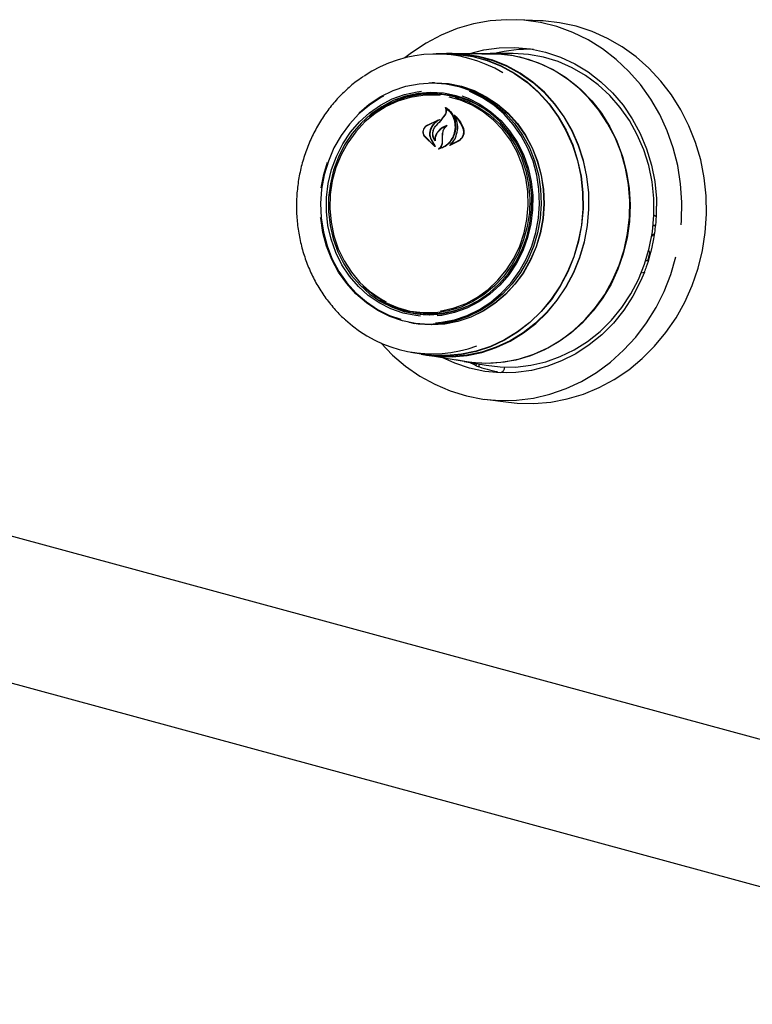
# Model space of a CAD drawing. Header units: inches. Extents: x 35 to 165, y 14 to 115.
# Tile 31 of 40: x 135.54 to 139.92, y 79.06 to 84.94. Entities that reach past the tile are written whole.
import ezdxf

# ---------------------------------------------------------------- set-up
doc = ezdxf.new("R2010")
doc.units = ezdxf.units.IN
doc.header["$LTSCALE"] = 12
doc.header["$MEASUREMENT"] = 0

msp = doc.modelspace()

# ---------------------------------------------------------------- linework, layer by layer
at = {"color": 7, "linetype": 'Continuous', "lineweight": 25}
for p, q in [((138.6521, 84.9318), (138.5101, 84.9376)), ((138.091, 84.7336), (138.0284, 84.7334)), ((138.1238, 84.7353), (138.091, 84.7353)), ((138.3511, 84.7342), (138.1235, 84.7337)), ((138.4838, 84.7361), (138.3512, 84.7358)), ((138.0191, 84.561), (138.0044, 84.5609)), ((138.0142, 84.4943), (137.9973, 84.4943)), ((138.0621, 84.343), (138.0827, 84.3697)), ((138.0631, 84.3438), (138.0841, 84.3703)), ((138.0899, 84.4088), (138.0866, 84.409)), ((138.1436, 84.3607), (138.1409, 84.3609)), ((137.9706, 84.3041), (138.0354, 84.3367)), ((137.9711, 84.3052), (138.0477, 84.3411)), ((138.0359, 84.3353), (138.0088, 84.3106)), ((138.028, 84.3053), (138.0621, 84.343)), ((138.0375, 84.3366), (138.0357, 84.3367)), ((138.0212, 84.1806), (137.9579, 84.243)), ((138.017, 84.1854), (137.9587, 84.2439)), ((138.0659, 84.205), (138.0663, 84.2344)), ((138.0663, 84.2344), (138.0672, 84.2587)), ((138.0673, 84.2345), (138.0679, 84.2587)), ((138.0673, 84.2051), (138.0673, 84.2345)), ((137.9972, 84.2241), (138.018, 84.1865)), ((137.9985, 84.2249), (138.0221, 84.1817)), ((138.0205, 84.2194), (138.0206, 84.2194)), ((138.1692, 84.2175), (138.1103, 84.1866)), ((138.116, 84.1902), (138.116, 84.1902)), ((138.1676, 84.2188), (138.1163, 84.1902)), ((137.3571, 84.0129), (137.3787, 84.0865)), ((137.3422, 83.9333), (137.3571, 84.0129)), ((128.3178, 83.8041), (142.5791, 79.9282)), ((139.3246, 83.7081), (139.3373, 83.707)), ((139.3374, 83.7081), (139.3249, 83.7115)), ((139.3167, 83.649), (139.3209, 83.6478)), ((139.318, 83.6571), (139.3195, 83.6498)), ((139.3232, 83.6491), (139.3316, 83.6593)), ((139.2927, 83.4975), (139.304, 83.5447)), ((139.2994, 83.5575), (139.2977, 83.558)), ((139.304, 83.5447), (139.3007, 83.5559)), ((139.3147, 83.5711), (139.3103, 83.5533)), ((139.2927, 83.4975), (139.2804, 83.4985)), ((139.2718, 83.4284), (139.2527, 83.4234)), ((137.8875, 83.1934), (137.9042, 83.1905)), ((137.8834, 83.1265), (137.8979, 83.124)), ((137.8781, 82.9524), (137.9398, 82.9418)), ((137.9395, 82.9401), (137.9718, 82.9345)), ((128.3401, 82.9183), (142.5509, 79.0561)), ((137.9718, 82.9362), (138.1961, 82.8976)), ((138.196, 82.896), (138.3267, 82.8735)), ((138.2632, 82.8744), (138.2214, 82.8916)), ((138.2632, 82.8744), (138.2628, 82.8744)), ((138.4179, 82.8322), (138.4185, 82.8322)), ((138.4467, 82.8279), (138.4185, 82.8322)), ((138.4371, 82.8625), (138.4351, 82.8538)), ((138.3188, 82.6704), (138.4598, 82.6524))]:
    msp.add_line(p, q, dxfattribs=at)
at = {"color": 7, "linetype": 'Continuous', "lineweight": 25, "flags": 128}
for points in [[(139.4922, 83.713), (139.4941, 83.7392), (139.4962, 83.8491), (139.4886, 83.9586), (139.4713, 84.0667), (139.4445, 84.1722), (139.4085, 84.2742), (139.3636, 84.3719), (139.3102, 84.4642), (139.2488, 84.5503), (139.1801, 84.6294), (139.1045, 84.7008), (139.0229, 84.7637), (138.936, 84.8177), (138.8446, 84.8622), (138.7495, 84.8968), (138.6518, 84.9211), (138.5521, 84.9349), (138.4516, 84.9382), (138.3511, 84.9309), (138.2516, 84.913), (138.154, 84.8847), (138.0592, 84.8463), (137.9681, 84.7981), (137.8815, 84.7406), (137.8414, 84.7095)], [(138.4598, 82.6524), (138.5129, 82.6471), (138.6129, 82.6451), (138.7128, 82.6537), (138.8116, 82.6726), (138.9084, 82.7017), (139.0024, 82.7407), (139.0927, 82.7893), (139.1785, 82.847), (139.259, 82.9134), (139.3334, 82.9877), (139.4011, 83.0693), (139.4614, 83.1575), (139.5138, 83.2515), (139.5579, 83.3504), (139.5932, 83.4533), (139.6194, 83.5592), (139.6362, 83.6672), (139.6436, 83.7764), (139.6414, 83.8857), (139.6296, 83.994), (139.6085, 84.1005), (139.578, 84.2042), (139.5386, 84.304), (139.4907, 84.3992), (139.4345, 84.4887), (139.3707, 84.5719), (139.2998, 84.6479), (139.2226, 84.7161), (139.1395, 84.7758), (139.0516, 84.8265), (138.9595, 84.8677), (138.864, 84.899), (138.7662, 84.9202), (138.6668, 84.9311), (138.6521, 84.9318)], [(138.2178, 84.7339), (138.2216, 84.7351), (138.3127, 84.7581), (138.4053, 84.7707), (138.4985, 84.7726), (138.5912, 84.7639), (138.6824, 84.7446), (138.7711, 84.715), (138.8564, 84.6754), (138.9373, 84.6261), (139.0128, 84.5679), (139.0823, 84.5012), (139.1449, 84.4268), (139.2, 84.3456), (139.2469, 84.2584), (139.2851, 84.1662), (139.3142, 84.07), (139.334, 83.9708), (139.3441, 83.8698), (139.3454, 83.8236)], [(138.04, 84.7335), (138.0694, 84.7349), (138.1588, 84.7324), (138.2473, 84.7192), (138.3339, 84.6957), (138.4174, 84.6621), (138.497, 84.6187), (138.5717, 84.5661), (138.6407, 84.5049), (138.703, 84.4358), (138.7581, 84.3597), (138.8052, 84.2773), (138.8439, 84.1898), (138.8735, 84.098), (138.8939, 84.0032), (138.9047, 83.9063), (138.9058, 83.8085), (138.8973, 83.7111), (138.8792, 83.615), (138.8517, 83.5215), (138.8152, 83.4317), (138.77, 83.3465), (138.7168, 83.267), (138.6561, 83.1942), (138.5886, 83.1288), (138.5152, 83.0717), (138.4367, 83.0235), (138.354, 82.9848), (138.2681, 82.956), (138.18, 82.9375), (138.0907, 82.9295), (138.0013, 82.9321), (137.9128, 82.9452), (137.8896, 82.9504)], [(138.091, 84.7336), (138.1587, 84.7307), (138.247, 84.7176), (138.3334, 84.6941), (138.4168, 84.6605), (138.4962, 84.6172), (138.5708, 84.5647), (138.6396, 84.5036), (138.7019, 84.4347), (138.7568, 84.3587), (138.8039, 84.2765), (138.8424, 84.1891), (138.872, 84.0975), (138.8923, 84.0028), (138.9031, 83.9061), (138.9043, 83.8086), (138.8958, 83.7113), (138.8777, 83.6154), (138.8503, 83.5221), (138.8138, 83.4324), (138.7687, 83.3474), (138.7156, 83.2681), (138.655, 83.1954), (138.5877, 83.1302), (138.5144, 83.0732), (138.436, 83.0251), (138.3535, 82.9864), (138.2677, 82.9577), (138.1798, 82.9392), (138.0907, 82.9312), (138.0014, 82.9338), (137.9398, 82.9418)], [(138.9144, 83.6116), (138.9326, 83.7079), (138.9412, 83.8057), (138.94, 83.9037), (138.9292, 84.0009), (138.9087, 84.0961), (138.879, 84.1881), (138.8402, 84.276), (138.793, 84.3586), (138.7377, 84.435), (138.6752, 84.5043), (138.606, 84.5657), (138.5311, 84.6184), (138.4512, 84.6619), (138.3674, 84.6957), (138.2806, 84.7193), (138.1918, 84.7324), (138.1238, 84.7353)], [(138.3009, 84.7341), (138.3104, 84.7346), (138.4006, 84.7343), (138.49, 84.7235), (138.5778, 84.7024), (138.6629, 84.6711), (138.7443, 84.6301), (138.8211, 84.5798), (138.8925, 84.5208), (138.9576, 84.4538), (139.0157, 84.3794), (139.0662, 84.2986), (139.1084, 84.2123), (139.1419, 84.1214), (139.1664, 84.027), (139.1815, 83.9301), (139.187, 83.8319), (139.183, 83.7334), (139.1694, 83.6358), (139.1463, 83.5402), (139.1142, 83.4476), (139.0733, 83.3592), (139.0241, 83.2758), (138.9671, 83.1985), (138.903, 83.1282), (138.8326, 83.0656), (138.7565, 83.0114), (138.6758, 82.9662), (138.5912, 82.9306), (138.5038, 82.905), (138.4146, 82.8897), (138.3244, 82.8848), (138.2345, 82.8903), (138.1466, 82.9061)], [(138.1657, 84.7326), (138.1914, 84.7308), (138.28, 84.7177), (138.3666, 84.6941), (138.4503, 84.6604), (138.53, 84.617), (138.6048, 84.5643), (138.6738, 84.5031), (138.7363, 84.4339), (138.7914, 84.3576), (138.8386, 84.2752), (138.8773, 84.1875), (138.907, 84.0956), (138.9274, 84.0006), (138.9382, 83.9036), (138.9394, 83.8058), (138.9308, 83.7082), (138.9127, 83.612)], [(138.1961, 82.8976), (138.2569, 82.8896), (138.3468, 82.8867), (138.4367, 82.8942), (138.5254, 82.9121), (138.612, 82.9402), (138.6956, 82.9781), (138.7751, 83.0255), (138.8497, 83.0818), (138.9185, 83.1463), (138.9808, 83.2183), (139.0357, 83.2971), (139.0828, 83.3816), (139.1215, 83.471), (139.1514, 83.5643), (139.172, 83.6604), (139.1832, 83.7581), (139.1849, 83.8564), (139.1769, 83.9543), (139.1595, 84.0504), (139.1328, 84.1439), (139.0972, 84.2336), (139.0529, 84.3185), (139.0006, 84.3976), (138.9407, 84.4701), (138.8741, 84.5351), (138.8014, 84.5919), (138.7235, 84.6398), (138.6412, 84.6783), (138.5555, 84.707)], [(139.3016, 83.5738), (139.3202, 83.6717), (139.3291, 83.7711), (139.3284, 83.8708), (139.3179, 83.9697), (139.2979, 84.0667), (139.2685, 84.1606), (139.2301, 84.2504), (139.1831, 84.3351), (139.1281, 84.4138), (139.0656, 84.4855), (138.9964, 84.5494), (138.9213, 84.6048), (138.8411, 84.6511), (138.7567, 84.6877), (138.6691, 84.7142), (138.5792, 84.7304), (138.4882, 84.7361), (138.4838, 84.7361)], [(137.5685, 84.3826), (137.6294, 84.4337), (137.6983, 84.4787), (137.7716, 84.5144), (137.8481, 84.5402), (137.9267, 84.5558), (138.0064, 84.5609), (138.0859, 84.5556), (138.1641, 84.5398), (138.2399, 84.5137), (138.3121, 84.4779), (138.3796, 84.4327), (138.4416, 84.3789), (138.4971, 84.3172), (138.5452, 84.2485), (138.5854, 84.1739), (138.6169, 84.0944), (138.6394, 84.0112), (138.6525, 83.9254), (138.656, 83.8384), (138.6499, 83.7515), (138.6342, 83.6658), (138.6093, 83.5826), (138.5753, 83.5032), (138.533, 83.4287), (138.4828, 83.3602), (138.4255, 83.2986), (138.3619, 83.245), (138.293, 83.2), (138.2197, 83.1643), (138.1432, 83.1385), (138.0646, 83.1229), (137.9849, 83.1177), (137.9054, 83.1231), (137.8272, 83.1389), (137.7514, 83.1649), (137.6792, 83.2008), (137.6117, 83.246), (137.5497, 83.2998), (137.4942, 83.3615), (137.4461, 83.4301), (137.4059, 83.5048), (137.3744, 83.5843), (137.3519, 83.6675), (137.3388, 83.7532), (137.3385, 83.7569)], [(137.987, 84.5607), (138.0217, 84.5616), (138.1014, 84.5562), (138.1798, 84.5404), (138.2558, 84.5143), (138.3282, 84.4783), (138.3959, 84.433), (138.458, 84.379), (138.5137, 84.3172), (138.5619, 84.2483), (138.6022, 84.1735), (138.6338, 84.0938), (138.6564, 84.0103), (138.6695, 83.9244), (138.673, 83.8372), (138.6669, 83.75), (138.6512, 83.664), (138.6262, 83.5806), (138.5922, 83.501), (138.5497, 83.4263), (138.4993, 83.3576), (138.4419, 83.2959), (138.3781, 83.2421), (138.309, 83.197), (138.2356, 83.1612), (138.1589, 83.1353), (138.08, 83.1197), (138.0001, 83.1145), (137.9204, 83.1199), (137.8662, 83.1297)], [(138.0191, 84.561), (138.0211, 84.561), (138.1008, 84.5556), (138.1791, 84.5397), (138.255, 84.5137), (138.3273, 84.4778), (138.395, 84.4325), (138.4571, 84.3786), (138.5126, 84.3168), (138.5609, 84.248), (138.6011, 84.1732), (138.6327, 84.0936), (138.6552, 84.0102), (138.6683, 83.9243), (138.6718, 83.8372), (138.6657, 83.7501), (138.65, 83.6642), (138.625, 83.5809), (138.591, 83.5014), (138.5486, 83.4267), (138.4983, 83.3581), (138.4409, 83.2964), (138.3772, 83.2427), (138.3082, 83.1976), (138.2348, 83.1619), (138.1582, 83.136), (138.0794, 83.1204), (137.9995, 83.1152), (137.9199, 83.1206), (137.8979, 83.124)], [(137.7145, 84.4817), (137.6979, 84.4726), (137.6296, 84.4281), (137.5667, 84.375), (137.51, 84.314), (137.4603, 84.2462), (137.4183, 84.1724), (137.3847, 84.0938), (137.36, 84.0114), (137.3445, 83.9266), (137.3385, 83.8405), (137.342, 83.7544), (137.3549, 83.6695), (137.3772, 83.5871), (137.4084, 83.5084), (137.4482, 83.4345), (137.4958, 83.3665), (137.5507, 83.3054), (137.6121, 83.2522), (137.679, 83.2074), (137.7505, 83.1719), (137.8169, 83.1485)], [(137.9346, 83.1674), (137.9078, 83.1702), (137.8318, 83.1854), (137.7582, 83.2109), (137.6883, 83.2463), (137.6232, 83.2911), (137.5638, 83.3445), (137.5111, 83.4057), (137.466, 83.4738), (137.4291, 83.5476), (137.4011, 83.6261), (137.3823, 83.7079), (137.3731, 83.7919), (137.3736, 83.8765), (137.3838, 83.9606), (137.4036, 84.0428), (137.4326, 84.1218), (137.4704, 84.1963), (137.5164, 84.2653), (137.5698, 84.3275), (137.6298, 84.382), (137.6955, 84.428), (137.7659, 84.4647), (137.8397, 84.4915), (137.9159, 84.5081), (137.9411, 84.5112)], [(138.1476, 84.4839), (138.0728, 84.4989), (137.9967, 84.5034), (137.9205, 84.4975), (137.8454, 84.4812), (137.7727, 84.4547), (137.7035, 84.4186), (137.6388, 84.3733), (137.5797, 84.3197), (137.5271, 84.2584), (137.4818, 84.1905), (137.4446, 84.1172), (137.4161, 84.0394), (137.3966, 83.9585), (137.3865, 83.8757), (137.386, 83.7923), (137.3951, 83.7097), (137.4136, 83.6291), (137.4412, 83.5519), (137.4775, 83.4792), (137.5219, 83.4121), (137.5738, 83.3518), (137.6323, 83.2993), (137.6964, 83.2552), (137.7652, 83.2203), (137.8376, 83.1952), (137.9125, 83.1803), (137.9886, 83.1758), (138.0648, 83.1817), (138.1398, 83.198), (138.2125, 83.2244), (138.2818, 83.2606), (138.3465, 83.3058), (138.4056, 83.3595), (138.4582, 83.4208), (138.5034, 83.4886), (138.5406, 83.562), (138.5692, 83.6398), (138.5887, 83.7207), (138.5987, 83.8035), (138.5992, 83.8869), (138.5902, 83.9695), (138.5717, 84.05), (138.5441, 84.1273), (138.5078, 84.2), (138.4633, 84.267), (138.4115, 84.3273), (138.353, 84.3799), (138.2888, 84.424), (138.22, 84.4589), (138.1476, 84.4839)], [(138.0531, 84.4845), (138.0248, 84.4868), (137.9488, 84.4857), (137.8735, 84.474), (137.8, 84.4518), (137.7296, 84.4197), (137.6634, 84.378), (137.6025, 84.3274), (137.5478, 84.2689), (137.5004, 84.2034), (137.4609, 84.1318), (137.4301, 84.0555), (137.4084, 83.9757), (137.3961, 83.8936), (137.3936, 83.8106), (137.4008, 83.7281), (137.4176, 83.6475), (137.4437, 83.57), (137.4787, 83.497), (137.5221, 83.4296), (137.573, 83.369), (137.6308, 83.316), (137.6943, 83.2717), (137.729, 83.2525)], [(138.1421, 84.4751), (138.2149, 84.4497), (138.284, 84.4144), (138.3483, 84.3696), (138.4066, 84.3161), (138.4581, 84.2548), (138.5019, 84.1867), (138.5373, 84.1129), (138.5637, 84.0346), (138.5807, 83.9531), (138.5879, 83.8697), (138.5854, 83.7859), (138.573, 83.7029), (138.5511, 83.6222), (138.5199, 83.5451), (138.48, 83.4728), (138.4321, 83.4065), (138.3769, 83.3474), (138.3153, 83.2963), (138.2484, 83.2542), (138.1772, 83.2217), (138.1029, 83.1993), (138.0268, 83.1874), (137.95, 83.1863), (137.8739, 83.1959), (137.7997, 83.2161), (137.7286, 83.2465), (137.6618, 83.2866), (137.6004, 83.3359), (137.5896, 83.3459)], [(138.0248, 83.1267), (138.0605, 83.1303), (138.1384, 83.1457), (138.2141, 83.1713), (138.2866, 83.2066), (138.3549, 83.2512), (138.4178, 83.3043), (138.4745, 83.3652), (138.5242, 83.4331), (138.5662, 83.5068), (138.5998, 83.5855), (138.6245, 83.6678), (138.64, 83.7526), (138.646, 83.8387), (138.6425, 83.9249), (138.6296, 84.0097), (138.6073, 84.0921), (138.5761, 84.1709), (138.5364, 84.2447), (138.4887, 84.3127), (138.4338, 84.3738), (138.3724, 84.4271), (138.3055, 84.4718), (138.2341, 84.5073), (138.2272, 84.5101)], [(138.1816, 84.4836), (138.2202, 84.4689), (138.2901, 84.4335), (138.3553, 84.3887), (138.4146, 84.3353), (138.4673, 84.274), (138.5124, 84.206), (138.5493, 84.1321), (138.5774, 84.0536), (138.5961, 83.9718), (138.6054, 83.8879), (138.6048, 83.8032), (138.5946, 83.7191), (138.5748, 83.6369), (138.5458, 83.5579), (138.5081, 83.4834), (138.4621, 83.4145), (138.4087, 83.3523), (138.3486, 83.2977), (138.2829, 83.2518), (138.2126, 83.2151), (138.1387, 83.1882), (138.0625, 83.1717), (138.0347, 83.1683)], [(138.0547, 83.1982), (138.0608, 83.1992), (138.1354, 83.2161), (138.2075, 83.2433), (138.2759, 83.2803), (138.3396, 83.3265), (138.3975, 83.3812), (138.4487, 83.4434), (138.4922, 83.512), (138.5274, 83.5861), (138.5538, 83.6644), (138.5708, 83.7455), (138.5782, 83.8282), (138.5759, 83.9111), (138.5639, 83.9928), (138.5424, 84.072), (138.5117, 84.1474), (138.4725, 84.2178), (138.4252, 84.2819), (138.3707, 84.3388), (138.31, 84.3876), (138.2438, 84.4273), (138.1735, 84.4574), (138.1059, 84.4761)], [(139.3291, 83.7719), (139.3338, 83.7683), (139.3431, 83.7599)], [(139.3195, 83.6498), (139.3197, 83.649), (139.3201, 83.6484), (139.3205, 83.648), (139.3209, 83.6478), (139.3215, 83.6478), (139.322, 83.648), (139.3226, 83.6485), (139.3232, 83.6491)], [(137.9718, 82.9345), (138.0338, 82.9265), (138.1234, 82.9239), (138.213, 82.932), (138.3014, 82.9505), (138.3876, 82.9794), (138.4706, 83.0182), (138.5493, 83.0666), (138.623, 83.1239), (138.6906, 83.1894), (138.7515, 83.2625), (138.8049, 83.3422), (138.8502, 83.4276), (138.8869, 83.5178), (138.9144, 83.6116)], [(138.9127, 83.612), (138.8852, 83.5184), (138.8486, 83.4284), (138.8034, 83.3431), (138.7501, 83.2636), (138.6893, 83.1906), (138.6218, 83.1252), (138.5482, 83.068), (138.4696, 83.0197), (138.3868, 82.981), (138.3008, 82.9522), (138.2125, 82.9336), (138.1231, 82.9256), (138.0336, 82.9282), (137.9961, 82.9324)], [(138.3267, 82.8735), (138.4111, 82.8636), (138.5024, 82.8633), (138.5933, 82.8736), (138.6829, 82.8944), (138.77, 82.9254), (138.8538, 82.9663), (138.9333, 83.0166), (139.0076, 83.0758), (139.0757, 83.1433), (139.1371, 83.2181), (139.1909, 83.2995), (139.2366, 83.3866), (139.2736, 83.4784), (139.3016, 83.5738)], [(139.3007, 83.5559), (139.3004, 83.5566), (139.3, 83.5571), (139.2996, 83.5574), (139.2991, 83.5575), (139.2985, 83.5574), (139.2979, 83.557), (139.2973, 83.5565), (139.2973, 83.5565)], [(137.6978, 83.0073), (137.7674, 82.935), (137.846, 82.8678), (137.9304, 82.8092), (138.0197, 82.7599), (138.113, 82.7204), (138.2095, 82.6909), (138.3083, 82.6718), (138.4085, 82.6632), (138.5091, 82.6652), (138.6093, 82.6779), (138.708, 82.701), (138.8043, 82.7344), (138.8973, 82.7777), (138.9863, 82.8306), (139.0703, 82.8926), (139.1485, 82.963), (139.2203, 83.0412), (139.2849, 83.1266), (139.3418, 83.2182), (139.3903, 83.3153), (139.4302, 83.4169), (139.461, 83.522)], [(139.2734, 83.4306), (139.25, 83.3755), (139.2037, 83.2863), (139.1492, 83.2029), (139.0871, 83.1259), (139.0181, 83.0564), (138.943, 82.995), (138.8625, 82.9424), (138.7775, 82.8993), (138.689, 82.866), (138.5979, 82.843), (138.5053, 82.8304), (138.4121, 82.8285), (138.3194, 82.8372), (138.2282, 82.8565), (138.1395, 82.8861), (138.0648, 82.9202)]]:
    msp.add_lwpolyline(points, dxfattribs=at)
at = {"color": 7, "linetype": 'Continuous', "lineweight": 25}
for centre, radius, start, end in [((138.028, 83.9697), 0.7632, 58.48358, 124.30636), ((138.3526, 83.9609), 0.7733, 74.78124, 90.11146), ((138.5801, 83.9415), 0.8199, 87.9201, 104.33753), ((137.9985, 83.9268), 0.5668, 75.32028, 130.44014), ((138.016, 83.9378), 0.5631, 81.1208, 113.40761), ((138.0132, 83.934), 0.5604, 50.83611, 89.90135), ((144.5213, 78.326), 8.8273, 137.02159, 137.35416), ((137.9987, 83.7371), 0.5614, 236.89672, 269.28354), ((137.997, 83.7442), 0.5614, 260.49078, 299.48023), ((138.0058, 83.7047), 0.7627, 227.22789, 290.34579), ((138.547, 83.6394), 0.8181, 250.36067, 259.23031)]:
    msp.add_arc(centre, radius, start, end, dxfattribs=at)
for points, knots in [([(137.5949, 84.5983), (137.5861, 84.5928), (137.5528, 84.5719), (137.4999, 84.5275), (137.4369, 84.4659), (137.3803, 84.3972), (137.3302, 84.3228), (137.2873, 84.2432), (137.252, 84.1595), (137.2247, 84.0724), (137.2056, 83.9828), (137.195, 83.8917), (137.193, 83.8), (137.1997, 83.7087), (137.2148, 83.6187), (137.2384, 83.531), (137.2701, 83.4464), (137.3096, 83.366), (137.3565, 83.2904), (137.4107, 83.2211), (137.4539, 83.1731), (137.4806, 83.1507), (137.4851, 83.1469)], [0, 0, 0, 0, 0.019359, 0.073068, 0.126816, 0.1806, 0.234417, 0.288263, 0.342132, 0.396021, 0.449926, 0.503842, 0.557767, 0.611695, 0.665624, 0.719548, 0.773463, 0.827365, 0.881247, 0.935103, 0.988928, 1, 1, 1, 1]), ([(138.0841, 84.3703), (138.0861, 84.3741), (138.0901, 84.3816), (138.0914, 84.3943), (138.0893, 84.4048), (138.0861, 84.4102), (138.085, 84.4122)], [0, 0, 0, 0, 0.27831, 0.556606, 0.835277, 1, 1, 1, 1]), ([(138.085, 84.4122), (138.0849, 84.4122), (138.0848, 84.4124), (138.0848, 84.4126), (138.0849, 84.4129), (138.085, 84.4131), (138.0852, 84.4133), (138.0854, 84.4134), (138.0857, 84.4134), (138.0858, 84.4134), (138.0859, 84.4133), (138.0859, 84.4133)], [0, 0, 0, 0, 0.122867, 0.245817, 0.370404, 0.495964, 0.620827, 0.743628, 0.863925, 0.982523, 1, 1, 1, 1]), ([(138.0859, 84.4133), (138.0964, 84.4052), (138.1185, 84.3883), (138.1393, 84.3487), (138.1452, 84.3155), (138.1448, 84.2975), (138.1447, 84.2952)], [0, 0, 0, 0, 0.296383, 0.623258, 0.953009, 1, 1, 1, 1]), ([(138.0827, 84.3697), (138.0847, 84.3736), (138.0887, 84.3815), (138.0898, 84.3946), (138.0879, 84.4034), (138.0861, 84.4075), (138.0859, 84.4079)], [0, 0, 0, 0, 0.3220367, 0.6441857, 0.9666141, 1, 1, 1, 1]), ([(138.0869, 84.4089), (138.0869, 84.409), (138.0867, 84.409), (138.0865, 84.409), (138.0863, 84.409), (138.0861, 84.4088), (138.0859, 84.4086), (138.0858, 84.4084), (138.0858, 84.4081), (138.0859, 84.408), (138.0859, 84.4079)], [0, 0, 0, 0, 0.12569, 0.251381, 0.376978, 0.503518, 0.631516, 0.760762, 0.890548, 1, 1, 1, 1]), ([(138.0869, 84.4089), (138.0973, 84.4), (138.1187, 84.3817), (138.1385, 84.3411), (138.1407, 84.3104), (138.1417, 84.2953)], [0, 0, 0, 0, 0.321884, 0.666055, 1, 1, 1, 1]), ([(138.1365, 84.3675), (138.1364, 84.3676), (138.1364, 84.3677), (138.1363, 84.3679), (138.1364, 84.3682), (138.1366, 84.3684), (138.1368, 84.3686), (138.137, 84.3687), (138.1372, 84.3687), (138.1374, 84.3686), (138.1375, 84.3686), (138.1375, 84.3685)], [0, 0, 0, 0, 0.1175547, 0.2349313, 0.3537048, 0.4737878, 0.5936456, 0.7119725, 0.8282173, 0.9425678, 1, 1, 1, 1]), ([(138.1432, 84.2328), (138.1484, 84.2476), (138.159, 84.2772), (138.1565, 84.3239), (138.1455, 84.3532), (138.1371, 84.3664), (138.1365, 84.3675)], [0, 0, 0, 0, 0.324346, 0.648697, 0.972587, 1, 1, 1, 1]), ([(138.1375, 84.3685), (138.1517, 84.3539), (138.1741, 84.3308), (138.1867, 84.3004), (138.1913, 84.2893)], [0, 0, 0, 0, 0.6359924, 1, 1, 1, 1]), ([(138.1413, 84.3607), (138.1413, 84.3608), (138.1411, 84.3609), (138.1409, 84.3609), (138.1407, 84.3609), (138.1404, 84.3608), (138.1403, 84.3606), (138.1401, 84.3604), (138.1401, 84.3601), (138.1401, 84.3599), (138.1402, 84.3598), (138.1402, 84.3598)], [0, 0, 0, 0, 0.116401, 0.232767, 0.349078, 0.465893, 0.583978, 0.703147, 0.823128, 0.942766, 1, 1, 1, 1]), ([(138.1437, 84.2323), (138.1487, 84.2472), (138.1588, 84.2769), (138.1565, 84.3224), (138.1454, 84.3479), (138.1402, 84.3598)], [0, 0, 0, 0, 0.348805, 0.697656, 1, 1, 1, 1]), ([(138.1413, 84.3607), (138.1549, 84.3452), (138.1738, 84.3236), (138.185, 84.2965), (138.1881, 84.2889)], [0, 0, 0, 0, 0.718759, 1, 1, 1, 1]), ([(137.9579, 84.243), (137.9558, 84.2471), (137.9515, 84.2553), (137.9505, 84.27), (137.954, 84.2845), (137.9612, 84.297), (137.968, 84.3027), (137.9711, 84.3052)], [0, 0, 0, 0, 0.206314, 0.412584, 0.619973, 0.827566, 1, 1, 1, 1]), ([(137.9587, 84.2439), (137.9566, 84.2479), (137.9524, 84.2558), (137.9512, 84.27), (137.9543, 84.284), (137.961, 84.296), (137.9676, 84.3016), (137.9706, 84.3041)], [0, 0, 0, 0, 0.205659, 0.411395, 0.617777, 0.82428, 1, 1, 1, 1]), ([(138.0088, 84.3106), (138.0036, 84.3029), (137.9968, 84.2931), (137.9933, 84.2818), (137.9925, 84.2793)], [0, 0, 0, 0, 0.775743, 1, 1, 1, 1]), ([(138.0111, 84.3095), (138.0058, 84.302), (137.9991, 84.2924), (137.9954, 84.2813), (137.9946, 84.2788)], [0, 0, 0, 0, 0.779125, 1, 1, 1, 1]), ([(138.0221, 84.2144), (138.0186, 84.2197), (138.0112, 84.2311), (138.0072, 84.2528), (138.0101, 84.276), (138.0183, 84.2942), (138.0258, 84.3032), (138.0283, 84.3062)], [0, 0, 0, 0, 0.199032, 0.425618, 0.654005, 0.884103, 1, 1, 1, 1]), ([(138.0201, 84.2196), (138.017, 84.2252), (138.0106, 84.237), (138.0081, 84.2587), (138.0123, 84.2812), (138.0206, 84.2966), (138.0267, 84.3038), (138.028, 84.3053)], [0, 0, 0, 0, 0.2112733, 0.4520564, 0.6939009, 0.9365867, 1, 1, 1, 1]), ([(138.0481, 84.3397), (138.039, 84.3341), (138.0254, 84.3257), (138.0147, 84.3136), (138.0111, 84.3095)], [0, 0, 0, 0, 0.666175, 1, 1, 1, 1]), ([(138.0359, 84.3353), (138.0359, 84.3354), (138.0361, 84.3355), (138.0362, 84.3357), (138.0363, 84.336), (138.0362, 84.3362), (138.0361, 84.3365), (138.036, 84.3366), (138.0357, 84.3367), (138.0355, 84.3367), (138.0354, 84.3367), (138.0354, 84.3367)], [0, 0, 0, 0, 0.118136, 0.236537, 0.35545, 0.474916, 0.594036, 0.712253, 0.829508, 0.946067, 1, 1, 1, 1]), ([(138.0918, 84.3062), (138.0803, 84.3011), (138.0596, 84.2918), (138.0437, 84.2748), (138.0366, 84.2672)], [0, 0, 0, 0, 0.554431, 1, 1, 1, 1]), ([(138.0864, 84.3019), (138.075, 84.2959), (138.0572, 84.2866), (138.0433, 84.2716), (138.0383, 84.2662)], [0, 0, 0, 0, 0.641488, 1, 1, 1, 1]), ([(138.0477, 84.3411), (138.0478, 84.3411), (138.048, 84.3411), (138.0482, 84.3411), (138.0484, 84.3409), (138.0485, 84.3407), (138.0486, 84.3405), (138.0485, 84.3402), (138.0484, 84.34), (138.0483, 84.3398), (138.0482, 84.3397), (138.0481, 84.3397)], [0, 0, 0, 0, 0.113229, 0.226464, 0.339525, 0.453547, 0.569024, 0.686281, 0.804551, 0.922716, 1, 1, 1, 1]), ([(138.0672, 84.2587), (138.0686, 84.2658), (138.0713, 84.2799), (138.0803, 84.2935), (138.0861, 84.2997), (138.0871, 84.3007)], [0, 0, 0, 0, 0.456278, 0.91254, 1, 1, 1, 1]), ([(138.0679, 84.2587), (138.0691, 84.2656), (138.0716, 84.2793), (138.0814, 84.295), (138.0894, 84.3023), (138.0924, 84.3049)], [0, 0, 0, 0, 0.387703, 0.775508, 1, 1, 1, 1]), ([(138.0918, 84.3062), (138.0919, 84.3062), (138.092, 84.3063), (138.0923, 84.3062), (138.0925, 84.3061), (138.0926, 84.3059), (138.0927, 84.3057), (138.0927, 84.3054), (138.0926, 84.3052), (138.0925, 84.305), (138.0924, 84.3049), (138.0924, 84.3049)], [0, 0, 0, 0, 0.1192998, 0.2384772, 0.3573394, 0.4764406, 0.5960574, 0.7168194, 0.8380643, 0.9598101, 1, 1, 1, 1]), ([(138.1417, 84.2953), (138.1402, 84.2804), (138.1381, 84.2601), (138.13, 84.2415), (138.1278, 84.2366)], [0, 0, 0, 0, 0.736129, 1, 1, 1, 1]), ([(138.1447, 84.2952), (138.1429, 84.2801), (138.1405, 84.2596), (138.132, 84.2408), (138.1298, 84.2359)], [0, 0, 0, 0, 0.739883, 1, 1, 1, 1]), ([(137.9925, 84.2793), (137.9909, 84.2712), (137.9878, 84.255), (137.9916, 84.2361), (137.9961, 84.2266), (137.9972, 84.2241)], [0, 0, 0, 0, 0.427056, 0.85425, 1, 1, 1, 1]), ([(137.9946, 84.2788), (137.993, 84.2709), (137.9897, 84.255), (137.9932, 84.2365), (137.9974, 84.2272), (137.9985, 84.2249)], [0, 0, 0, 0, 0.42909, 0.858256, 1, 1, 1, 1]), ([(138.0366, 84.2672), (138.0327, 84.2615), (138.0248, 84.2502), (138.021, 84.2331), (138.0213, 84.2233), (138.0213, 84.2202)], [0, 0, 0, 0, 0.407833, 0.815772, 1, 1, 1, 1]), ([(138.0383, 84.2662), (138.0344, 84.2606), (138.0266, 84.2495), (138.0221, 84.2311), (138.0229, 84.2198), (138.0233, 84.2151)], [0, 0, 0, 0, 0.3689899, 0.7379537, 1, 1, 1, 1]), ([(138.1298, 84.2359), (138.1225, 84.2239), (138.1079, 84.1998), (138.0765, 84.1759), (138.0539, 84.1688), (138.044, 84.1657)], [0, 0, 0, 0, 0.359987, 0.720087, 1, 1, 1, 1]), ([(138.1278, 84.2366), (138.1208, 84.2247), (138.1069, 84.2009), (138.0783, 84.1789), (138.0588, 84.1717), (138.0515, 84.169)], [0, 0, 0, 0, 0.3849, 0.769929, 1, 1, 1, 1]), ([(138.1097, 84.1879), (138.1186, 84.1969), (138.1319, 84.2103), (138.1404, 84.2272), (138.1432, 84.2328)], [0, 0, 0, 0, 0.670265, 1, 1, 1, 1]), ([(138.1881, 84.2889), (138.1897, 84.2827), (138.1931, 84.2703), (138.1902, 84.2506), (138.182, 84.2322), (138.1724, 84.2233), (138.1676, 84.2188)], [0, 0, 0, 0, 0.249254, 0.498559, 0.748955, 1, 1, 1, 1]), ([(138.1913, 84.2893), (138.1929, 84.283), (138.1962, 84.2703), (138.1928, 84.25), (138.1841, 84.2312), (138.1741, 84.2221), (138.1692, 84.2175)], [0, 0, 0, 0, 0.249695, 0.499307, 0.750825, 1, 1, 1, 1]), ([(138.0201, 84.2196), (138.0201, 84.2196), (138.0202, 84.2195), (138.0204, 84.2194), (138.0207, 84.2193), (138.0209, 84.2194), (138.0211, 84.2196), (138.0212, 84.2198), (138.0213, 84.22), (138.0213, 84.2201), (138.0213, 84.2202)], [0, 0, 0, 0, 0.128699, 0.257326, 0.385742, 0.51388, 0.64243, 0.771424, 0.901085, 1, 1, 1, 1]), ([(138.0221, 84.1817), (138.0222, 84.1816), (138.0222, 84.1815), (138.0222, 84.1812), (138.0222, 84.181), (138.022, 84.1808), (138.0218, 84.1806), (138.0216, 84.1805), (138.0214, 84.1805), (138.0212, 84.1806), (138.0212, 84.1806)], [0, 0, 0, 0, 0.125361, 0.250594, 0.376493, 0.502417, 0.62805, 0.752803, 0.876777, 1, 1, 1, 1]), ([(138.0233, 84.2151), (138.0233, 84.215), (138.0233, 84.2148), (138.0232, 84.2146), (138.0231, 84.2144), (138.0229, 84.2142), (138.0226, 84.2142), (138.0224, 84.2142), (138.0222, 84.2143), (138.0221, 84.2144), (138.0221, 84.2144)], [0, 0, 0, 0, 0.130353, 0.260531, 0.391156, 0.520779, 0.649526, 0.777246, 0.904364, 1, 1, 1, 1]), ([(138.0436, 84.1671), (138.0462, 84.1688), (138.0526, 84.1733), (138.0605, 84.1839), (138.065, 84.1955), (138.0656, 84.2027), (138.0659, 84.205)], [0, 0, 0, 0, 0.206002, 0.524657, 0.845105, 1, 1, 1, 1]), ([(138.0509, 84.1703), (138.0536, 84.173), (138.0597, 84.1793), (138.0657, 84.1915), (138.0668, 84.2008), (138.0673, 84.2051)], [0, 0, 0, 0, 0.292796, 0.676015, 1, 1, 1, 1]), ([(138.1103, 84.1866), (138.1103, 84.1866), (138.1101, 84.1865), (138.1099, 84.1866), (138.1097, 84.1867), (138.1095, 84.1869), (138.1095, 84.1871), (138.1095, 84.1874), (138.1095, 84.1877), (138.1097, 84.1878), (138.1097, 84.1879)], [0, 0, 0, 0, 0.122794, 0.24564, 0.367954, 0.490043, 0.612954, 0.736496, 0.861236, 1, 1, 1, 1]), ([(138.1156, 84.1914), (138.1156, 84.1914), (138.1154, 84.1912), (138.1154, 84.191), (138.1154, 84.1907), (138.1154, 84.1905), (138.1156, 84.1903), (138.1158, 84.1902), (138.116, 84.1901), (138.1162, 84.1902), (138.1163, 84.1902)], [0, 0, 0, 0, 0.125596, 0.251224, 0.376689, 0.501913, 0.626553, 0.750593, 0.874264, 1, 1, 1, 1]), ([(138.1156, 84.1914), (138.124, 84.2011), (138.1349, 84.2137), (138.142, 84.2288), (138.1437, 84.2323)], [0, 0, 0, 0, 0.766379, 1, 1, 1, 1]), ([(138.044, 84.1657), (138.044, 84.1657), (138.0438, 84.1657), (138.0436, 84.1658), (138.0434, 84.1659), (138.0433, 84.1661), (138.0432, 84.1664), (138.0433, 84.1666), (138.0434, 84.1668), (138.0435, 84.167), (138.0436, 84.1671), (138.0436, 84.1671)], [0, 0, 0, 0, 0.118532, 0.237065, 0.355482, 0.474319, 0.593688, 0.714012, 0.834515, 0.95518, 1, 1, 1, 1]), ([(139.3433, 83.8237), (139.3433, 83.8061), (139.3433, 83.7735), (139.3409, 83.7409), (139.3398, 83.7259)], [0, 0, 0, 0, 0.540626, 1, 1, 1, 1]), ([(139.3398, 83.7259), (139.3361, 83.6936), (139.331, 83.6482), (139.3213, 83.5967), (139.3164, 83.5775), (139.3147, 83.5711)], [0, 0, 0, 0, 0.6204066, 0.8722988, 1, 1, 1, 1]), ([(139.3103, 83.5533), (139.3081, 83.5445), (139.3007, 83.5136), (139.2876, 83.4725), (139.275, 83.4411), (139.2708, 83.4306)], [0, 0, 0, 0, 0.210193, 0.736807, 1, 1, 1, 1]), ([(138.2632, 82.8744), (138.2641, 82.8747), (138.2659, 82.8752), (138.2688, 82.8785), (138.2705, 82.8818), (138.2711, 82.883)], [0, 0, 0, 0, 0.3799621, 0.7598227, 1, 1, 1, 1]), ([(138.2863, 82.8804), (138.2856, 82.8776), (138.2842, 82.8725), (138.2822, 82.8682), (138.2814, 82.8663)], [0, 0, 0, 0, 0.55368, 1, 1, 1, 1]), ([(138.272, 82.8689), (138.2703, 82.8695), (138.2668, 82.8708), (138.2632, 82.8725), (138.2615, 82.8738), (138.2617, 82.8743), (138.2626, 82.8744), (138.2628, 82.8744)], [0, 0, 0, 0, 0.2281469, 0.4562915, 0.6844082, 0.911947, 1, 1, 1, 1]), ([(138.4351, 82.8538), (138.4343, 82.8512), (138.4328, 82.8461), (138.4292, 82.8395), (138.4251, 82.8346), (138.4214, 82.8323), (138.4193, 82.8322), (138.4185, 82.8322)], [0, 0, 0, 0, 0.216729, 0.433448, 0.651015, 0.868838, 1, 1, 1, 1])]:
    msp.add_open_spline(points, degree=3, knots=knots, dxfattribs=at)

doc.saveas('drawing.dxf')
